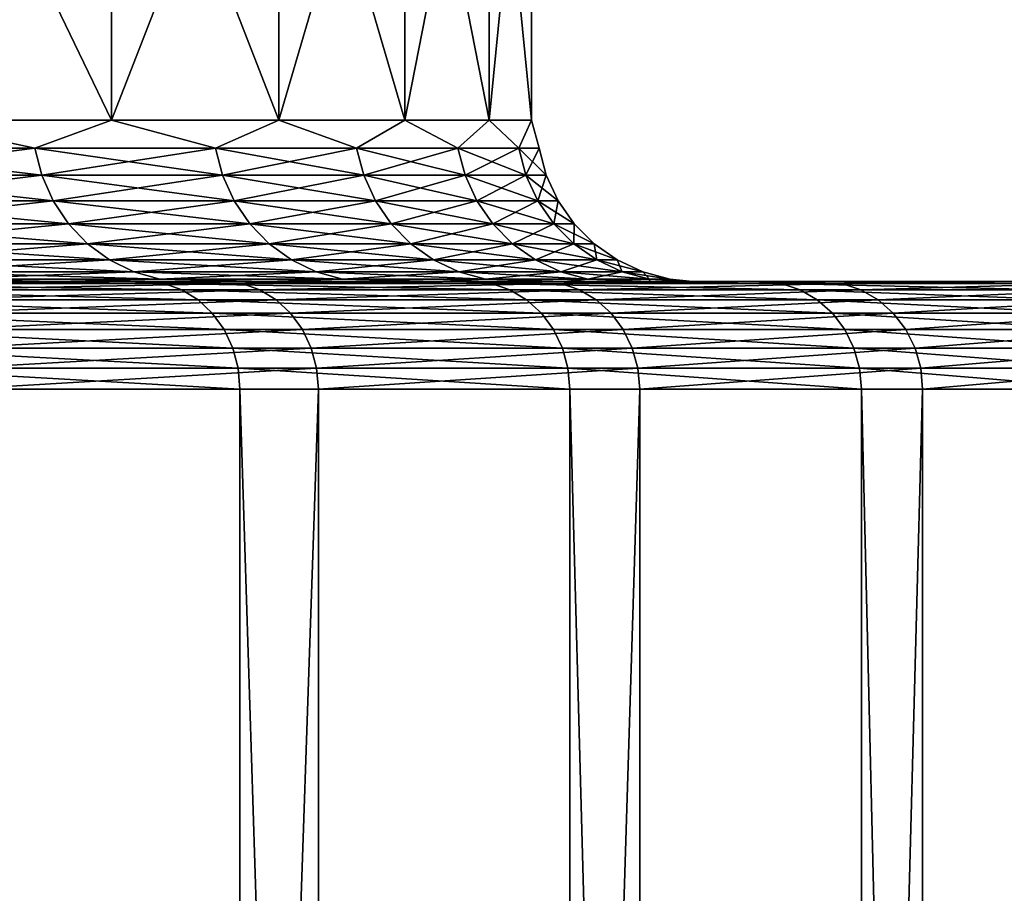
# Model space of a CAD drawing. Header units: metres. Extents: x -30 to 30, y -76 to 64.
# Tile 224 of 256: x 19.74 to 21.57, y -56.14 to -54.51. Entities that reach past the tile are written whole.
import ezdxf

# ---------------------------------------------------------------- set-up
doc = ezdxf.new("R2010")
doc.units = ezdxf.units.M
doc.layers.add('solid_508511', color=7, linetype='CONTINUOUS')

msp = doc.modelspace()

# ---------------------------------------------------------------- linework, layer by layer
at = {"layer": 'solid_508511'}
for points in [[(19.523294, -54.700001, -6.879749), (19.523294, -53.900002, -6.879749), (19.90979, -53.900002, -5.664828)], [(19.523294, -54.700001, -6.879749), (19.90979, -53.900002, -5.664828), (19.90979, -54.700001, -5.664828)], [(19.90979, -54.700001, 5.664828), (19.90979, -53.900002, 5.664828), (19.523294, -53.900002, 6.879749)], [(19.90979, -54.700001, 5.664828), (19.523294, -53.900002, 6.879749), (19.523294, -54.700001, 6.879749)], [(19.90979, -54.700001, -5.664828), (19.90979, -53.900002, -5.664828), (20.22076, -53.900002, -4.428418)], [(19.90979, -54.700001, -5.664828), (20.22076, -53.900002, -4.428418), (20.22076, -54.700001, -4.428418)], [(20.22076, -54.700001, 4.428418), (20.22076, -53.900002, 4.428418), (19.90979, -53.900002, 5.664828)], [(20.22076, -54.700001, 4.428418), (19.90979, -53.900002, 5.664828), (19.90979, -54.700001, 5.664828)], [(20.22076, -54.700001, -4.428418), (20.22076, -53.900002, -4.428418), (20.455025, -53.900002, -3.17521)], [(20.22076, -54.700001, -4.428418), (20.455025, -53.900002, -3.17521), (20.455025, -54.700001, -3.17521)], [(20.455025, -54.700001, 3.17521), (20.455025, -53.900002, 3.17521), (20.22076, -53.900002, 4.428418)], [(20.455025, -54.700001, 3.17521), (20.22076, -53.900002, 4.428418), (20.22076, -54.700001, 4.428418)], [(20.455025, -54.700001, -3.17521), (20.455025, -53.900002, -3.17521), (20.611698, -53.900002, -1.909956)], [(20.455025, -54.700001, -3.17521), (20.611698, -53.900002, -1.909956), (20.611698, -54.700001, -1.909956)], [(20.611698, -54.700001, 1.909956), (20.611698, -53.900002, 1.909956), (20.455025, -53.900002, 3.17521)], [(20.611698, -54.700001, 1.909956), (20.455025, -53.900002, 3.17521), (20.455025, -54.700001, 3.17521)], [(20.611698, -54.700001, -1.909956), (20.611698, -53.900002, -1.909956), (20.690182, -53.900002, -0.637458)], [(20.611698, -54.700001, -1.909956), (20.690182, -53.900002, -0.637458), (20.690182, -54.700001, -0.637458)], [(20.690182, -54.700001, 0.637458), (20.690182, -53.900002, 0.637458), (20.611698, -53.900002, 1.909956)], [(20.690182, -54.700001, 0.637458), (20.611698, -53.900002, 1.909956), (20.611698, -54.700001, 1.909956)], [(20.690182, -54.700001, -0.637458), (20.690182, -53.900002, -0.637458), (20.690182, -53.900002, 0.637458)], [(20.690182, -54.700001, -0.637458), (20.690182, -53.900002, 0.637458), (20.690182, -54.700001, 0.637458)], [(19.523294, -54.700001, -6.879749), (19.767014, -54.751732, -6.15965), (19.359039, -54.751732, -7.341915)], [(19.523294, -54.700001, 6.879749), (19.359039, -54.751732, 7.341915), (19.767014, -54.751732, 6.15965)], [(19.523294, -54.700001, -6.879749), (19.90979, -54.700001, -5.664828), (19.767014, -54.751732, -6.15965)], [(19.90979, -54.700001, 5.664828), (19.523294, -54.700001, 6.879749), (19.767014, -54.751732, 6.15965)], [(19.90979, -54.700001, -5.664828), (20.102859, -54.751732, -4.95491), (19.767014, -54.751732, -6.15965)], [(19.90979, -54.700001, 5.664828), (19.767014, -54.751732, 6.15965), (20.102859, -54.751732, 4.95491)], [(19.90979, -54.700001, -5.664828), (20.22076, -54.700001, -4.428418), (20.102859, -54.751732, -4.95491)], [(20.22076, -54.700001, 4.428418), (19.90979, -54.700001, 5.664828), (20.102859, -54.751732, 4.95491)], [(20.22076, -54.700001, -4.428418), (20.365353, -54.751732, -3.732089), (20.102859, -54.751732, -4.95491)], [(20.22076, -54.700001, 4.428418), (20.102859, -54.751732, 4.95491), (20.365353, -54.751732, 3.732089)], [(20.22076, -54.700001, -4.428418), (20.455025, -54.700001, -3.17521), (20.365353, -54.751732, -3.732089)], [(20.455025, -54.700001, 3.17521), (20.22076, -54.700001, 4.428418), (20.365353, -54.751732, 3.732089)], [(20.455025, -54.700001, -3.17521), (20.553535, -54.751732, -2.495651), (20.365353, -54.751732, -3.732089)], [(20.455025, -54.700001, 3.17521), (20.365353, -54.751732, 3.732089), (20.553535, -54.751732, 2.495651)], [(20.455025, -54.700001, -3.17521), (20.611698, -54.700001, -1.909956), (20.553535, -54.751732, -2.495651)], [(20.611698, -54.700001, 1.909956), (20.455025, -54.700001, 3.17521), (20.553535, -54.751732, 2.495651)], [(20.611698, -54.700001, -1.909956), (20.666719, -54.751732, -1.250106), (20.553535, -54.751732, -2.495651)], [(20.611698, -54.700001, 1.909956), (20.553535, -54.751732, 2.495651), (20.666719, -54.751732, 1.250106)], [(20.611698, -54.700001, -1.909956), (20.690182, -54.700001, -0.637458), (20.666719, -54.751732, -1.250106)], [(20.690182, -54.700001, 0.637458), (20.611698, -54.700001, 1.909956), (20.666719, -54.751732, 1.250106)], [(20.690182, -54.700001, -0.637458), (20.704494, -54.751732), (20.666719, -54.751732, -1.250106)], [(20.690182, -54.700001, 0.637458), (20.666719, -54.751732, 1.250106), (20.704494, -54.751732)], [(20.690182, -54.700001, -0.637458), (20.690182, -54.700001, 0.637458), (20.704494, -54.751732)], [(19.371653, -54.802311, -7.346699), (19.359039, -54.751732, -7.341915), (19.767014, -54.751732, -6.15965)], [(19.779892, -54.802311, 6.163664), (19.767014, -54.751732, 6.15965), (19.359039, -54.751732, 7.341915)], [(19.371653, -54.802311, 7.346699), (19.779892, -54.802311, 6.163664), (19.359039, -54.751732, 7.341915)], [(19.779892, -54.802311, -6.163664), (19.371653, -54.802311, -7.346699), (19.767014, -54.751732, -6.15965)], [(19.779892, -54.802311, -6.163664), (19.767014, -54.751732, -6.15965), (20.102859, -54.751732, -4.95491)], [(20.115957, -54.802311, 4.958138), (20.102859, -54.751732, 4.95491), (19.767014, -54.751732, 6.15965)], [(19.779892, -54.802311, 6.163664), (20.115957, -54.802311, 4.958138), (19.767014, -54.751732, 6.15965)], [(20.115957, -54.802311, -4.958138), (19.779892, -54.802311, -6.163664), (20.102859, -54.751732, -4.95491)], [(20.115957, -54.802311, -4.958138), (20.102859, -54.751732, -4.95491), (20.365353, -54.751732, -3.732089)], [(20.378622, -54.802311, 3.734521), (20.365353, -54.751732, 3.732089), (20.102859, -54.751732, 4.95491)], [(20.115957, -54.802311, 4.958138), (20.378622, -54.802311, 3.734521), (20.102859, -54.751732, 4.95491)], [(20.378622, -54.802311, -3.734521), (20.115957, -54.802311, -4.958138), (20.365353, -54.751732, -3.732089)], [(20.378622, -54.802311, -3.734521), (20.365353, -54.751732, -3.732089), (20.553535, -54.751732, -2.495651)], [(20.566927, -54.802311, 2.497277), (20.553535, -54.751732, 2.495651), (20.365353, -54.751732, 3.732089)], [(20.378622, -54.802311, 3.734521), (20.566927, -54.802311, 2.497277), (20.365353, -54.751732, 3.732089)], [(20.566927, -54.802311, -2.497277), (20.378622, -54.802311, -3.734521), (20.553535, -54.751732, -2.495651)], [(20.566927, -54.802311, -2.497277), (20.553535, -54.751732, -2.495651), (20.666719, -54.751732, -1.250106)], [(20.680185, -54.802311, 1.250921), (20.666719, -54.751732, 1.250106), (20.553535, -54.751732, 2.495651)], [(20.566927, -54.802311, 2.497277), (20.680185, -54.802311, 1.250921), (20.553535, -54.751732, 2.495651)], [(20.680185, -54.802311, -1.250921), (20.566927, -54.802311, -2.497277), (20.666719, -54.751732, -1.250106)], [(20.680185, -54.802311, -1.250921), (20.666719, -54.751732, -1.250106), (20.704494, -54.751732)], [(20.717985, -54.802311), (20.704494, -54.751732), (20.666719, -54.751732, 1.250106)], [(20.680185, -54.802311, 1.250921), (20.717985, -54.802311), (20.666719, -54.751732, 1.250106)], [(20.717985, -54.802311), (20.680185, -54.802311, -1.250921), (20.704494, -54.751732)], [(19.392294, -54.849773, -7.354527), (19.371653, -54.802311, -7.346699), (19.779892, -54.802311, -6.163664)], [(19.80097, -54.849773, 6.170232), (19.779892, -54.802311, 6.163664), (19.371653, -54.802311, 7.346699)], [(19.392294, -54.849773, 7.354527), (19.80097, -54.849773, 6.170232), (19.371653, -54.802311, 7.346699)], [(19.80097, -54.849773, -6.170232), (19.392294, -54.849773, -7.354527), (19.779892, -54.802311, -6.163664)], [(19.80097, -54.849773, -6.170232), (19.779892, -54.802311, -6.163664), (20.115957, -54.802311, -4.958138)], [(20.137394, -54.849773, 4.963422), (20.115957, -54.802311, 4.958138), (19.779892, -54.802311, 6.163664)], [(19.80097, -54.849773, 6.170232), (20.137394, -54.849773, 4.963422), (19.779892, -54.802311, 6.163664)], [(20.137394, -54.849773, -4.963422), (19.80097, -54.849773, -6.170232), (20.115957, -54.802311, -4.958138)], [(20.137394, -54.849773, -4.963422), (20.115957, -54.802311, -4.958138), (20.378622, -54.802311, -3.734521)], [(20.400337, -54.849773, 3.738501), (20.378622, -54.802311, 3.734521), (20.115957, -54.802311, 4.958138)], [(20.137394, -54.849773, 4.963422), (20.400337, -54.849773, 3.738501), (20.115957, -54.802311, 4.958138)], [(20.400337, -54.849773, -3.738501), (20.137394, -54.849773, -4.963422), (20.378622, -54.802311, -3.734521)], [(20.400337, -54.849773, -3.738501), (20.378622, -54.802311, -3.734521), (20.566927, -54.802311, -2.497277)], [(20.588842, -54.849773, 2.499938), (20.566927, -54.802311, 2.497277), (20.378622, -54.802311, 3.734521)], [(20.400337, -54.849773, 3.738501), (20.588842, -54.849773, 2.499938), (20.378622, -54.802311, 3.734521)], [(20.588842, -54.849773, -2.499938), (20.400337, -54.849773, -3.738501), (20.566927, -54.802311, -2.497277)], [(20.588842, -54.849773, -2.499938), (20.566927, -54.802311, -2.497277), (20.680185, -54.802311, -1.250921)], [(20.702223, -54.849773, 1.252254), (20.680185, -54.802311, 1.250921), (20.566927, -54.802311, 2.497277)], [(20.588842, -54.849773, 2.499938), (20.702223, -54.849773, 1.252254), (20.566927, -54.802311, 2.497277)], [(20.702223, -54.849773, -1.252254), (20.588842, -54.849773, -2.499938), (20.680185, -54.802311, -1.250921)], [(20.702223, -54.849773, -1.252254), (20.680185, -54.802311, -1.250921), (20.717985, -54.802311)], [(20.740061, -54.849773), (20.717985, -54.802311), (20.680185, -54.802311, 1.250921)], [(20.702223, -54.849773, 1.252254), (20.740061, -54.849773), (20.680185, -54.802311, 1.250921)], [(20.740061, -54.849773), (20.702223, -54.849773, -1.252254), (20.717985, -54.802311)], [(19.420336, -54.892677, -7.365162), (19.392294, -54.849773, -7.354527), (19.80097, -54.849773, -6.170232)], [(19.829601, -54.892677, 6.179154), (19.80097, -54.849773, 6.170232), (19.392294, -54.849773, 7.354527)], [(19.420336, -54.892677, 7.365162), (19.829601, -54.892677, 6.179154), (19.392294, -54.849773, 7.354527)], [(19.829601, -54.892677, -6.179154), (19.420336, -54.892677, -7.365162), (19.80097, -54.849773, -6.170232)], [(19.829601, -54.892677, -6.179154), (19.80097, -54.849773, -6.170232), (20.137394, -54.849773, -4.963422)], [(20.166512, -54.892677, 4.970599), (20.137394, -54.849773, 4.963422), (19.80097, -54.849773, 6.170232)], [(19.829601, -54.892677, 6.179154), (20.166512, -54.892677, 4.970599), (19.80097, -54.849773, 6.170232)], [(20.166512, -54.892677, -4.970599), (19.829601, -54.892677, -6.179154), (20.137394, -54.849773, -4.963422)], [(20.166512, -54.892677, -4.970599), (20.137394, -54.849773, -4.963422), (20.400337, -54.849773, -3.738501)], [(20.429836, -54.892677, 3.743906), (20.400337, -54.849773, 3.738501), (20.137394, -54.849773, 4.963422)], [(20.166512, -54.892677, 4.970599), (20.429836, -54.892677, 3.743906), (20.137394, -54.849773, 4.963422)], [(20.429836, -54.892677, -3.743906), (20.166512, -54.892677, -4.970599), (20.400337, -54.849773, -3.738501)], [(20.429836, -54.892677, -3.743906), (20.400337, -54.849773, -3.738501), (20.588842, -54.849773, -2.499938)], [(20.618614, -54.892677, 2.503553), (20.588842, -54.849773, 2.499938), (20.400337, -54.849773, 3.738501)], [(20.429836, -54.892677, 3.743906), (20.618614, -54.892677, 2.503553), (20.400337, -54.849773, 3.738501)], [(20.618614, -54.892677, -2.503553), (20.429836, -54.892677, -3.743906), (20.588842, -54.849773, -2.499938)], [(20.618614, -54.892677, -2.503553), (20.588842, -54.849773, -2.499938), (20.702223, -54.849773, -1.252254)], [(20.732159, -54.892677, 1.254065), (20.702223, -54.849773, 1.252254), (20.588842, -54.849773, 2.499938)], [(20.618614, -54.892677, 2.503553), (20.732159, -54.892677, 1.254065), (20.588842, -54.849773, 2.499938)], [(20.732159, -54.892677, -1.254065), (20.618614, -54.892677, -2.503553), (20.702223, -54.849773, -1.252254)], [(20.732159, -54.892677, -1.254065), (20.702223, -54.849773, -1.252254), (20.740061, -54.849773)], [(20.770052, -54.892677), (20.740061, -54.849773), (20.702223, -54.849773, 1.252254)], [(20.732159, -54.892677, 1.254065), (20.770052, -54.892677), (20.702223, -54.849773, 1.252254)], [(20.770052, -54.892677), (20.732159, -54.892677, -1.254065), (20.740061, -54.849773)], [(19.454924, -54.929714, -7.378279), (19.420336, -54.892677, -7.365162), (19.829601, -54.892677, -6.179154)], [(19.864918, -54.929714, 6.190159), (19.829601, -54.892677, 6.179154), (19.420336, -54.892677, 7.365162)], [(19.454924, -54.929714, 7.378279), (19.864918, -54.929714, 6.190159), (19.420336, -54.892677, 7.365162)], [(19.864918, -54.929714, -6.190159), (19.454924, -54.929714, -7.378279), (19.829601, -54.892677, -6.179154)], [(19.864918, -54.929714, -6.190159), (19.829601, -54.892677, -6.179154), (20.166512, -54.892677, -4.970599)], [(20.202429, -54.929714, 4.979451), (20.166512, -54.892677, 4.970599), (19.829601, -54.892677, 6.179154)], [(19.864918, -54.929714, 6.190159), (20.202429, -54.929714, 4.979451), (19.829601, -54.892677, 6.179154)], [(20.202429, -54.929714, -4.979451), (19.864918, -54.929714, -6.190159), (20.166512, -54.892677, -4.970599)], [(20.202429, -54.929714, -4.979451), (20.166512, -54.892677, -4.970599), (20.429836, -54.892677, -3.743906)], [(20.466223, -54.929714, 3.750574), (20.429836, -54.892677, 3.743906), (20.166512, -54.892677, 4.970599)], [(20.202429, -54.929714, 4.979451), (20.466223, -54.929714, 3.750574), (20.166512, -54.892677, 4.970599)], [(20.466223, -54.929714, -3.750574), (20.202429, -54.929714, -4.979451), (20.429836, -54.892677, -3.743906)], [(20.466223, -54.929714, -3.750574), (20.429836, -54.892677, -3.743906), (20.618614, -54.892677, -2.503553)], [(20.655336, -54.929714, 2.508012), (20.618614, -54.892677, 2.503553), (20.429836, -54.892677, 3.743906)], [(20.466223, -54.929714, 3.750574), (20.655336, -54.929714, 2.508012), (20.429836, -54.892677, 3.743906)], [(20.655336, -54.929714, -2.508012), (20.466223, -54.929714, -3.750574), (20.618614, -54.892677, -2.503553)], [(20.655336, -54.929714, -2.508012), (20.618614, -54.892677, -2.503553), (20.732159, -54.892677, -1.254065)], [(20.769083, -54.929714, 1.256298), (20.732159, -54.892677, 1.254065), (20.618614, -54.892677, 2.503553)], [(20.655336, -54.929714, 2.508012), (20.769083, -54.929714, 1.256298), (20.618614, -54.892677, 2.503553)], [(20.769083, -54.929714, -1.256298), (20.655336, -54.929714, -2.508012), (20.732159, -54.892677, -1.254065)], [(20.769083, -54.929714, -1.256298), (20.732159, -54.892677, -1.254065), (20.770052, -54.892677)], [(20.807043, -54.929714), (20.770052, -54.892677), (20.732159, -54.892677, 1.254065)], [(20.769083, -54.929714, 1.256298), (20.807043, -54.929714), (20.732159, -54.892677, 1.254065)], [(20.807043, -54.929714), (20.769083, -54.929714, -1.256298), (20.770052, -54.892677)], [(19.495005, -54.959755, -7.39348), (19.454924, -54.929714, -7.378279), (19.864918, -54.929714, -6.190159)], [(19.905844, -54.959755, 6.202912), (19.864918, -54.929714, 6.190159), (19.454924, -54.929714, 7.378279)], [(19.495005, -54.959755, 7.39348), (19.905844, -54.959755, 6.202912), (19.454924, -54.929714, 7.378279)], [(19.905844, -54.959755, -6.202912), (19.495005, -54.959755, -7.39348), (19.864918, -54.929714, -6.190159)], [(19.905844, -54.959755, -6.202912), (19.864918, -54.929714, -6.190159), (20.202429, -54.929714, -4.979451)], [(20.244049, -54.959755, 4.98971), (20.202429, -54.929714, 4.979451), (19.864918, -54.929714, 6.190159)], [(19.905844, -54.959755, 6.202912), (20.244049, -54.959755, 4.98971), (19.864918, -54.929714, 6.190159)], [(20.244049, -54.959755, -4.98971), (19.905844, -54.959755, -6.202912), (20.202429, -54.929714, -4.979451)], [(20.244049, -54.959755, -4.98971), (20.202429, -54.929714, -4.979451), (20.466223, -54.929714, -3.750574)], [(20.508387, -54.959755, 3.758301), (20.466223, -54.929714, 3.750574), (20.202429, -54.929714, 4.979451)], [(20.244049, -54.959755, 4.98971), (20.508387, -54.959755, 3.758301), (20.202429, -54.929714, 4.979451)], [(20.508387, -54.959755, -3.758301), (20.244049, -54.959755, -4.98971), (20.466223, -54.929714, -3.750574)], [(20.508387, -54.959755, -3.758301), (20.466223, -54.929714, -3.750574), (20.655336, -54.929714, -2.508012)], [(20.697889, -54.959755, 2.513179), (20.655336, -54.929714, 2.508012), (20.466223, -54.929714, 3.750574)], [(20.508387, -54.959755, 3.758301), (20.697889, -54.959755, 2.513179), (20.466223, -54.929714, 3.750574)], [(20.697889, -54.959755, -2.513179), (20.508387, -54.959755, -3.758301), (20.655336, -54.929714, -2.508012)], [(20.697889, -54.959755, -2.513179), (20.655336, -54.929714, -2.508012), (20.769083, -54.929714, -1.256298)], [(20.811871, -54.959755, 1.258886), (20.769083, -54.929714, 1.256298), (20.655336, -54.929714, 2.508012)], [(20.697889, -54.959755, 2.513179), (20.811871, -54.959755, 1.258886), (20.655336, -54.929714, 2.508012)], [(20.811871, -54.959755, -1.258886), (20.697889, -54.959755, -2.513179), (20.769083, -54.929714, -1.256298)], [(20.811871, -54.959755, -1.258886), (20.769083, -54.929714, -1.256298), (20.807043, -54.929714)], [(20.849909, -54.959755), (20.807043, -54.929714), (20.769083, -54.929714, 1.256298)], [(20.811871, -54.959755, 1.258886), (20.849909, -54.959755), (20.769083, -54.929714, 1.256298)], [(20.849909, -54.959755), (20.811871, -54.959755, -1.258886), (20.807043, -54.929714)], [(19.539356, -54.981892, -7.410301), (19.495005, -54.959755, -7.39348), (19.905844, -54.959755, -6.202912)], [(19.951132, -54.981892, 6.217024), (19.905844, -54.959755, 6.202912), (19.495005, -54.959755, 7.39348)], [(19.539356, -54.981892, 7.410301), (19.951132, -54.981892, 6.217024), (19.495005, -54.959755, 7.39348)], [(19.951132, -54.981892, -6.217024), (19.539356, -54.981892, -7.410301), (19.905844, -54.959755, -6.202912)], [(19.951132, -54.981892, -6.217024), (19.905844, -54.959755, -6.202912), (20.244049, -54.959755, -4.98971)], [(20.290106, -54.981892, 5.001062), (20.244049, -54.959755, 4.98971), (19.905844, -54.959755, 6.202912)], [(19.951132, -54.981892, 6.217024), (20.290106, -54.981892, 5.001062), (19.905844, -54.959755, 6.202912)], [(20.290106, -54.981892, -5.001062), (19.951132, -54.981892, -6.217024), (20.244049, -54.959755, -4.98971)], [(20.290106, -54.981892, -5.001062), (20.244049, -54.959755, -4.98971), (20.508387, -54.959755, -3.758301)], [(20.555044, -54.981892, 3.766852), (20.508387, -54.959755, 3.758301), (20.244049, -54.959755, 4.98971)], [(20.290106, -54.981892, 5.001062), (20.555044, -54.981892, 3.766852), (20.244049, -54.959755, 4.98971)], [(20.555044, -54.981892, -3.766852), (20.290106, -54.981892, -5.001062), (20.508387, -54.959755, -3.758301)], [(20.555044, -54.981892, -3.766852), (20.508387, -54.959755, -3.758301), (20.697889, -54.959755, -2.513179)], [(20.74498, -54.981892, 2.518897), (20.697889, -54.959755, 2.513179), (20.508387, -54.959755, 3.758301)], [(20.555044, -54.981892, 3.766852), (20.74498, -54.981892, 2.518897), (20.508387, -54.959755, 3.758301)], [(20.74498, -54.981892, -2.518897), (20.555044, -54.981892, -3.766852), (20.697889, -54.959755, -2.513179)], [(20.74498, -54.981892, -2.518897), (20.697889, -54.959755, -2.513179), (20.811871, -54.959755, -1.258886)], [(20.859219, -54.981892, 1.26175), (20.811871, -54.959755, 1.258886), (20.697889, -54.959755, 2.513179)], [(20.74498, -54.981892, 2.518897), (20.859219, -54.981892, 1.26175), (20.697889, -54.959755, 2.513179)], [(20.859219, -54.981892, -1.26175), (20.74498, -54.981892, -2.518897), (20.811871, -54.959755, -1.258886)], [(20.859219, -54.981892, -1.26175), (20.811871, -54.959755, -1.258886), (20.849909, -54.959755)], [(20.897345, -54.981892), (20.849909, -54.959755), (20.811871, -54.959755, 1.258886)], [(20.859219, -54.981892, 1.26175), (20.897345, -54.981892), (20.811871, -54.959755, 1.258886)], [(20.897345, -54.981892), (20.859219, -54.981892, -1.26175), (20.849909, -54.959755)], [(19.586632, -54.995441, -7.42823), (19.539356, -54.981892, -7.410301), (19.951132, -54.981892, -6.217024)], [(19.999403, -54.995441, 6.232066), (19.951132, -54.981892, 6.217024), (19.539356, -54.981892, 7.410301)], [(19.586632, -54.995441, 7.42823), (19.999403, -54.995441, 6.232066), (19.539356, -54.981892, 7.410301)], [(19.999403, -54.995441, -6.232066), (19.586632, -54.995441, -7.42823), (19.951132, -54.981892, -6.217024)], [(19.999403, -54.995441, -6.232066), (19.951132, -54.981892, -6.217024), (20.290106, -54.981892, -5.001062)], [(20.339197, -54.995441, 5.013162), (20.290106, -54.981892, 5.001062), (19.951132, -54.981892, 6.217024)], [(19.999403, -54.995441, 6.232066), (20.339197, -54.995441, 5.013162), (19.951132, -54.981892, 6.217024)], [(20.339197, -54.995441, -5.013162), (19.999403, -54.995441, -6.232066), (20.290106, -54.981892, -5.001062)], [(20.339197, -54.995441, -5.013162), (20.290106, -54.981892, -5.001062), (20.555044, -54.981892, -3.766852)], [(20.604776, -54.995441, 3.775965), (20.555044, -54.981892, 3.766852), (20.290106, -54.981892, 5.001062)], [(20.339197, -54.995441, 5.013162), (20.604776, -54.995441, 3.775965), (20.290106, -54.981892, 5.001062)], [(20.604776, -54.995441, -3.775965), (20.339197, -54.995441, -5.013162), (20.555044, -54.981892, -3.766852)], [(20.604776, -54.995441, -3.775965), (20.555044, -54.981892, -3.766852), (20.74498, -54.981892, -2.518897)], [(20.795172, -54.995441, 2.524991), (20.74498, -54.981892, 2.518897), (20.555044, -54.981892, 3.766852)], [(20.604776, -54.995441, 3.775965), (20.795172, -54.995441, 2.524991), (20.555044, -54.981892, 3.766852)], [(20.795172, -54.995441, -2.524991), (20.604776, -54.995441, -3.775965), (20.74498, -54.981892, -2.518897)], [(20.795172, -54.995441, -2.524991), (20.74498, -54.981892, -2.518897), (20.859219, -54.981892, -1.26175)], [(20.909687, -54.995441, 1.264803), (20.859219, -54.981892, 1.26175), (20.74498, -54.981892, 2.518897)], [(20.795172, -54.995441, 2.524991), (20.909687, -54.995441, 1.264803), (20.74498, -54.981892, 2.518897)], [(20.909687, -54.995441, -1.264803), (20.795172, -54.995441, -2.524991), (20.859219, -54.981892, -1.26175)], [(20.909687, -54.995441, -1.264803), (20.859219, -54.981892, -1.26175), (20.897345, -54.981892)], [(20.947906, -54.995441), (20.897345, -54.981892), (20.859219, -54.981892, 1.26175)], [(20.909687, -54.995441, 1.264803), (20.947906, -54.995441), (20.859219, -54.981892, 1.26175)], [(20.947906, -54.995441), (20.909687, -54.995441, -1.264803), (20.897345, -54.981892)], [(17.504887, -55, 11.600813), (19.393827, -55, 11.9883), (20.067137, -55, 10.823585)], [(18.185907, -55, 10.501086), (17.504887, -55, 11.600813), (20.067137, -55, 10.823585)], [(17.50489, -55, -11.600808), (19.914501, -55, -11.101917), (19.225039, -55, -12.257152)], [(17.50489, -55, -11.600808), (18.185909, -55, -10.501081), (19.914501, -55, -11.101917)], [(18.185907, -55, 10.501086), (20.067137, -55, 10.823585), (20.670538, -55, 9.621272)], [(18.797924, -55, 9.361515), (18.185907, -55, 10.501086), (20.670538, -55, 9.621272)], [(18.185909, -55, -10.501081), (20.534586, -55, -9.908114), (19.914501, -55, -11.101917)], [(18.185909, -55, -10.501081), (18.797926, -55, -9.36151), (20.534586, -55, -9.908114)], [(18.797924, -55, 9.361515), (20.670538, -55, 9.621272), (21.202007, -55, 8.385393)], [(19.338652, -55, 8.18636), (18.797924, -55, 9.361515), (21.202007, -55, 8.385393)], [(18.797926, -55, -9.36151), (21.083206, -55, -8.679766), (20.534586, -55, -9.908114)], [(18.797926, -55, -9.36151), (19.338654, -55, -8.186356), (21.083206, -55, -8.679766)], [(19.490192, -55.003826, -11.905869), (19.225039, -55, -12.257152), (19.914501, -55, -11.101917)], [(20.007196, -55.003838, 11.015048), (19.393827, -55, 11.9883), (19.32988, -55.003838, 12.164498)], [(19.32988, -55.003838, 12.164498), (19.361666, -55.015228, 12.184502), (20.040096, -55.015224, 11.033161)], [(20.007196, -55.003838, 11.015048), (19.32988, -55.003838, 12.164498), (20.040096, -55.015224, 11.033161)], [(19.586632, -54.995441, 7.42823), (19.338652, -55, 8.18636), (19.805967, -55, 6.980232)], [(19.338652, -55, 8.18636), (21.202007, -55, 8.385393), (21.65967, -55, 7.120297)], [(19.805967, -55, 6.980232), (19.338652, -55, 8.18636), (21.65967, -55, 7.120297)], [(19.586632, -54.995441, -7.42823), (19.805969, -55, -6.980227), (19.338654, -55, -8.186356)], [(19.338654, -55, -8.186356), (21.558439, -55, -7.421159), (21.083206, -55, -8.679766)], [(19.338654, -55, -8.186356), (19.805969, -55, -6.980227), (21.558439, -55, -7.421159)], [(20.007196, -55.003838, 11.015048), (20.067137, -55, 10.823585), (19.393827, -55, 11.9883)], [(19.490192, -55.003826, -11.905869), (19.914501, -55, -11.101917), (20.152136, -55.00383, -10.747501)], [(19.490192, -55.003826, -11.905869), (20.152136, -55.00383, -10.747501), (19.522243, -55.015209, -11.925448)], [(20.152136, -55.00383, -10.747501), (20.185278, -55.015209, -10.765176), (19.522243, -55.015209, -11.925448)], [(19.586632, -54.995441, 7.42823), (19.805967, -55, 6.980232), (19.999403, -54.995441, 6.232066)], [(19.999403, -54.995441, -6.232066), (19.805969, -55, -6.980227), (19.586632, -54.995441, -7.42823)], [(19.999403, -54.995441, 6.232066), (19.805967, -55, 6.980232), (20.198151, -55, 5.747576)], [(19.805967, -55, 6.980232), (21.65967, -55, 7.120297), (22.041897, -55, 5.830503)], [(20.198151, -55, 5.747576), (19.805967, -55, 6.980232), (22.041897, -55, 5.830503)], [(19.999403, -54.995441, -6.232066), (20.198153, -55, -5.74757), (19.805969, -55, -6.980227)], [(19.805969, -55, -6.980227), (21.95859, -55, -6.1368), (21.558439, -55, -7.421159)], [(19.805969, -55, -6.980227), (20.198153, -55, -5.74757), (21.95859, -55, -6.1368)], [(20.152136, -55.00383, -10.747501), (19.914501, -55, -11.101917), (20.534586, -55, -9.908114)], [(19.999403, -54.995441, 6.232066), (20.198151, -55, 5.747576), (20.339197, -54.995441, 5.013162)], [(20.339197, -54.995441, -5.013162), (20.198153, -55, -5.74757), (19.999403, -54.995441, -6.232066)], [(20.616238, -55.003834, 9.82801), (20.067137, -55, 10.823585), (20.007196, -55.003838, 11.015048)], [(20.616238, -55.003834, 9.82801), (20.007196, -55.003838, 11.015048), (20.650141, -55.015224, 9.844172)], [(20.007196, -55.003838, 11.015048), (20.040096, -55.015224, 11.033161), (20.650141, -55.015224, 9.844172)], [(20.616238, -55.003834, 9.82801), (20.670538, -55, 9.621272), (20.067137, -55, 10.823585)], [(20.152136, -55.00383, -10.747501), (20.534586, -55, -9.908114), (20.745314, -55.00383, -9.552459)], [(20.152136, -55.00383, -10.747501), (20.745314, -55.00383, -9.552459), (20.185278, -55.015209, -10.765176)], [(20.745314, -55.00383, -9.552459), (20.77943, -55.015213, -9.568168), (20.185278, -55.015209, -10.765176)], [(20.339197, -54.995441, 5.013162), (20.198151, -55, 5.747576), (20.51371, -55, 4.49307)], [(20.198151, -55, 5.747576), (22.041897, -55, 5.830503), (22.347401, -55, 4.520354)], [(20.51371, -55, 4.49307), (20.198151, -55, 5.747576), (22.347401, -55, 4.520354)], [(20.339197, -54.995441, -5.013162), (20.51371, -55, -4.493064), (20.198153, -55, -5.74757)], [(20.198153, -55, -5.74757), (22.282301, -55, -4.831045), (21.95859, -55, -6.1368)], [(20.198153, -55, -5.74757), (20.51371, -55, -4.493064), (22.282301, -55, -4.831045)], [(20.339197, -54.995441, 5.013162), (20.51371, -55, 4.49307), (20.604776, -54.995441, 3.775965)], [(20.604776, -54.995441, -3.775965), (20.51371, -55, -4.493064), (20.339197, -54.995441, -5.013162)], [(20.604776, -54.995441, 3.775965), (20.51371, -55, 4.49307), (20.751413, -55, 3.221617)], [(20.604776, -54.995441, -3.775965), (20.751415, -55, -3.221611), (20.51371, -55, -4.493064)], [(20.51371, -55, -4.493064), (22.528448, -55, -3.508414), (22.282301, -55, -4.831045)], [(20.51371, -55, -4.493064), (20.751415, -55, -3.221611), (22.528448, -55, -3.508414)], [(20.51371, -55, 4.49307), (22.347401, -55, 4.520354), (22.575109, -55, 3.194426)], [(20.751413, -55, 3.221617), (20.51371, -55, 4.49307), (22.575109, -55, 3.194426)], [(20.745314, -55.00383, -9.552459), (20.534586, -55, -9.908114), (21.083206, -55, -8.679766)], [(20.604776, -54.995441, 3.775965), (20.751413, -55, 3.221617), (20.795172, -54.995441, 2.524991)], [(20.795172, -54.995441, -2.524991), (20.751415, -55, -3.221611), (20.604776, -54.995441, -3.775965)], [(21.15493, -55.003834, 8.607435), (20.670538, -55, 9.621272), (20.616238, -55.003834, 9.82801)], [(20.616238, -55.003834, 9.82801), (20.650141, -55.015224, 9.844172), (21.189716, -55.015224, 8.62159)], [(21.15493, -55.003834, 8.607435), (20.616238, -55.003834, 9.82801), (21.189716, -55.015224, 8.62159)], [(21.15493, -55.003834, 8.607435), (21.202007, -55, 8.385393), (20.670538, -55, 9.621272)], [(20.745314, -55.00383, -9.552459), (21.083206, -55, -8.679766), (21.267698, -55.00383, -8.324819)], [(20.745314, -55.00383, -9.552459), (21.267698, -55.00383, -8.324819), (20.77943, -55.015213, -9.568168)], [(20.795172, -54.995441, 2.524991), (20.751413, -55, 3.221617), (20.910395, -55, 1.937863)], [(20.910395, -55, 1.937863), (20.751413, -55, 3.221617), (22.575109, -55, 3.194426)], [(20.795172, -54.995441, -2.524991), (20.910395, -55, -1.937857), (20.751415, -55, -3.221611)], [(20.751415, -55, -3.221611), (22.696152, -55, -2.173642), (22.528448, -55, -3.508414)], [(20.751415, -55, -3.221611), (20.910395, -55, -1.937857), (22.696152, -55, -2.173642)], [(21.267698, -55.00383, -8.324819), (21.302673, -55.015213, -8.338509), (20.77943, -55.015213, -9.568168)], [(20.795172, -54.995441, 2.524991), (20.910395, -55, 1.937863), (20.909687, -54.995441, 1.264803)], [(20.909687, -54.995441, -1.264803), (20.910395, -55, -1.937857), (20.795172, -54.995441, -2.524991)], [(20.909687, -54.995441, 1.264803), (20.910395, -55, 1.937863), (20.990038, -55, 0.646742)], [(20.909687, -54.995441, 1.264803), (20.990038, -55, 0.646742), (20.947906, -54.995441)], [(20.909687, -54.995441, -1.264803), (20.990038, -55, -0.646736), (20.910395, -55, -1.937857)], [(20.947906, -54.995441), (20.990038, -55, -0.646736), (20.909687, -54.995441, -1.264803)], [(20.910395, -55, -1.937857), (22.784838, -55, -0.831303), (22.696152, -55, -2.173642)], [(20.910395, -55, -1.937857), (20.990038, -55, -0.646736), (22.784838, -55, -0.831303)], [(20.910395, -55, 1.937863), (22.575109, -55, 3.194426), (22.724213, -55, 1.857465)], [(20.990038, -55, 0.646742), (20.910395, -55, 1.937863), (22.724213, -55, 1.857465)], [(20.947906, -54.995441), (20.990038, -55, 0.646742), (20.990038, -55, -0.646736)], [(20.990038, -55, -0.646736), (22.794203, -55, 0.514005), (22.784838, -55, -0.831303)], [(20.990038, -55, 0.646742), (22.724213, -55, 1.857465), (22.794203, -55, 0.514005)], [(20.990038, -55, -0.646736), (20.990038, -55, 0.646742), (22.794203, -55, 0.514005)], [(21.267698, -55.00383, -8.324819), (21.083206, -55, -8.679766), (21.558439, -55, -7.421159)], [(21.621429, -55.003834, 7.357488), (21.202007, -55, 8.385393), (21.15493, -55.003834, 8.607435)], [(21.15493, -55.003834, 8.607435), (21.189716, -55.015224, 8.62159), (21.656984, -55.015224, 7.369586)], [(21.621429, -55.003834, 7.357488), (21.15493, -55.003834, 8.607435), (21.656984, -55.015224, 7.369586)], [(21.621429, -55.003834, 7.357488), (21.65967, -55, 7.120297), (21.202007, -55, 8.385393)], [(21.267698, -55.00383, -8.324819), (21.558439, -55, -7.421159), (21.717508, -55.00383, -7.06877)], [(21.267698, -55.00383, -8.324819), (21.717508, -55.00383, -7.06877), (21.302673, -55.015213, -8.338509)], [(21.717508, -55.00383, -7.06877), (21.753223, -55.015213, -7.080395), (21.302673, -55.015213, -8.338509)], [(21.717508, -55.00383, -7.06877), (21.558439, -55, -7.421159), (21.95859, -55, -6.1368)], [(20.040096, -55.015224, 11.033161), (19.361666, -55.015228, 12.184502), (20.070415, -55.03373, 11.049853)], [(19.361666, -55.015228, 12.184502), (19.390959, -55.033733, 12.202935), (20.070415, -55.03373, 11.049853)], [(19.522243, -55.015209, -11.925448), (20.185278, -55.015209, -10.765176), (19.551783, -55.033707, -11.943492)], [(20.185278, -55.015209, -10.765176), (20.215818, -55.033707, -10.781465), (19.551783, -55.033707, -11.943492)], [(20.040096, -55.015224, 11.033161), (20.070415, -55.03373, 11.049853), (20.681381, -55.03373, 9.859065)], [(20.650141, -55.015224, 9.844172), (20.040096, -55.015224, 11.033161), (20.681381, -55.03373, 9.859065)], [(20.185278, -55.015209, -10.765176), (20.77943, -55.015213, -9.568168), (20.215818, -55.033707, -10.781465)], [(20.77943, -55.015213, -9.568168), (20.810869, -55.03371, -9.582644), (20.215818, -55.033707, -10.781465)], [(20.650141, -55.015224, 9.844172), (20.681381, -55.03373, 9.859065), (21.221775, -55.03373, 8.634633)], [(21.189716, -55.015224, 8.62159), (20.650141, -55.015224, 9.844172), (21.221775, -55.03373, 8.634633)], [(20.77943, -55.015213, -9.568168), (21.302673, -55.015213, -8.338509), (20.810869, -55.03371, -9.582644)], [(21.302673, -55.015213, -8.338509), (21.334906, -55.03371, -8.351125), (20.810869, -55.03371, -9.582644)], [(21.189716, -55.015224, 8.62159), (21.221775, -55.03373, 8.634633), (21.689751, -55.033726, 7.380736)], [(21.656984, -55.015224, 7.369586), (21.189716, -55.015224, 8.62159), (21.689751, -55.033726, 7.380736)], [(21.302673, -55.015213, -8.338509), (21.753223, -55.015213, -7.080395), (21.334906, -55.03371, -8.351125)], [(21.753223, -55.015213, -7.080395), (21.786137, -55.03371, -7.091107), (21.334906, -55.03371, -8.351125)], [(20.070415, -55.03373, 11.049853), (19.390959, -55.033733, 12.202935), (20.096983, -55.058636, 11.064481)], [(19.390959, -55.033733, 12.202935), (19.416628, -55.05864, 12.21909), (20.096983, -55.058636, 11.064481)], [(19.551783, -55.033707, -11.943492), (20.215818, -55.033707, -10.781465), (19.577669, -55.058609, -11.959306)], [(20.215818, -55.033707, -10.781465), (20.242584, -55.058609, -10.795739), (19.577669, -55.058609, -11.959306)], [(20.070415, -55.03373, 11.049853), (20.096983, -55.058636, 11.064481), (20.708759, -55.058636, 9.872116)], [(20.681381, -55.03373, 9.859065), (20.070415, -55.03373, 11.049853), (20.708759, -55.058636, 9.872116)], [(20.215818, -55.033707, -10.781465), (20.810869, -55.03371, -9.582644), (20.242584, -55.058609, -10.795739)], [(20.810869, -55.03371, -9.582644), (20.838423, -55.058609, -9.595332), (20.242584, -55.058609, -10.795739)], [(20.681381, -55.03373, 9.859065), (20.708759, -55.058636, 9.872116), (21.249868, -55.058636, 8.646064)], [(21.221775, -55.03373, 8.634633), (20.681381, -55.03373, 9.859065), (21.249868, -55.058636, 8.646064)], [(20.810869, -55.03371, -9.582644), (21.334906, -55.03371, -8.351125), (20.838423, -55.058609, -9.595332)], [(21.334906, -55.03371, -8.351125), (21.363152, -55.058613, -8.362182), (20.838423, -55.058609, -9.595332)], [(21.689751, -55.033726, 7.380736), (21.221775, -55.03373, 8.634633), (21.718464, -55.058632, 7.390507)], [(21.221775, -55.03373, 8.634633), (21.249868, -55.058636, 8.646064), (21.718464, -55.058632, 7.390507)], [(21.334906, -55.03371, -8.351125), (21.786137, -55.03371, -7.091107), (21.363152, -55.058613, -8.362182)], [(21.786137, -55.03371, -7.091107), (21.814981, -55.058613, -7.100496), (21.363152, -55.058613, -8.362182)], [(20.096983, -55.058636, 11.064481), (19.416628, -55.05864, 12.21909), (20.11878, -55.088989, 11.076481)], [(19.416628, -55.05864, 12.21909), (19.437687, -55.088989, 12.232342), (20.11878, -55.088989, 11.076481)], [(19.577669, -55.058609, -11.959306), (20.242584, -55.058609, -10.795739), (19.598909, -55.088951, -11.97228)], [(20.242584, -55.058609, -10.795739), (20.264545, -55.088955, -10.80745), (19.598909, -55.088951, -11.97228)], [(20.096983, -55.058636, 11.064481), (20.11878, -55.088989, 11.076481), (20.73122, -55.088985, 9.882823)], [(20.708759, -55.058636, 9.872116), (20.096983, -55.058636, 11.064481), (20.73122, -55.088985, 9.882823)], [(20.242584, -55.058609, -10.795739), (20.838423, -55.058609, -9.595332), (20.264545, -55.088955, -10.80745)], [(20.838423, -55.058609, -9.595332), (20.861029, -55.088955, -9.605742), (20.264545, -55.088955, -10.80745)], [(20.708759, -55.058636, 9.872116), (20.73122, -55.088985, 9.882823), (21.272917, -55.088985, 8.655441)], [(21.249868, -55.058636, 8.646064), (20.708759, -55.058636, 9.872116), (21.272917, -55.088985, 8.655441)], [(20.838423, -55.058609, -9.595332), (21.363152, -55.058613, -8.362182), (20.861029, -55.088955, -9.605742)], [(21.363152, -55.058613, -8.362182), (21.386328, -55.088959, -8.371253), (20.861029, -55.088955, -9.605742)], [(21.718464, -55.058632, 7.390507), (21.249868, -55.058636, 8.646064), (21.74202, -55.088982, 7.398523)], [(21.249868, -55.058636, 8.646064), (21.272917, -55.088985, 8.655441), (21.74202, -55.088982, 7.398523)], [(21.363152, -55.058613, -8.362182), (21.814981, -55.058613, -7.100496), (21.386328, -55.088959, -8.371253)], [(21.814981, -55.058613, -7.100496), (21.838646, -55.088959, -7.108199), (21.386328, -55.088959, -8.371253)], [(19.437687, -55.088989, 12.232342), (19.453323, -55.123615, 12.242182), (20.134966, -55.123611, 11.085392)], [(20.11878, -55.088989, 11.076481), (19.437687, -55.088989, 12.232342), (20.134966, -55.123611, 11.085392)], [(19.598909, -55.088951, -11.97228), (20.264545, -55.088955, -10.80745), (19.614681, -55.123573, -11.981915)], [(20.264545, -55.088955, -10.80745), (20.280853, -55.123577, -10.816148), (19.614681, -55.123573, -11.981915)], [(20.73122, -55.088985, 9.882823), (20.11878, -55.088989, 11.076481), (20.747898, -55.123611, 9.890774)], [(20.11878, -55.088989, 11.076481), (20.134966, -55.123611, 11.085392), (20.747898, -55.123611, 9.890774)], [(20.264545, -55.088955, -10.80745), (20.861029, -55.088955, -9.605742), (20.280853, -55.123577, -10.816148)], [(20.861029, -55.088955, -9.605742), (20.877817, -55.123577, -9.613472), (20.280853, -55.123577, -10.816148)], [(20.73122, -55.088985, 9.882823), (20.747898, -55.123611, 9.890774), (21.290031, -55.123608, 8.662405)], [(21.272917, -55.088985, 8.655441), (20.73122, -55.088985, 9.882823), (21.290031, -55.123608, 8.662405)], [(20.861029, -55.088955, -9.605742), (21.386328, -55.088959, -8.371253), (20.877817, -55.123577, -9.613472)], [(21.386328, -55.088959, -8.371253), (21.403538, -55.123581, -8.37799), (20.877817, -55.123577, -9.613472)], [(21.74202, -55.088982, 7.398523), (21.272917, -55.088985, 8.655441), (21.759512, -55.123608, 7.404475)], [(21.272917, -55.088985, 8.655441), (21.290031, -55.123608, 8.662405), (21.759512, -55.123608, 7.404475)], [(21.386328, -55.088959, -8.371253), (21.838646, -55.088959, -7.108199), (21.403538, -55.123581, -8.37799)], [(21.838646, -55.088959, -7.108199), (21.85622, -55.123581, -7.113919), (21.403538, -55.123581, -8.37799)], [(20.134966, -55.123611, 11.085392), (19.453323, -55.123615, 12.242182), (20.144917, -55.161179, 11.09087)], [(19.453323, -55.123615, 12.242182), (19.462936, -55.161182, 12.248232), (20.144917, -55.161179, 11.09087)], [(19.614681, -55.123573, -11.981915), (20.280853, -55.123577, -10.816148), (19.624382, -55.161137, -11.987841)], [(20.280853, -55.123577, -10.816148), (20.290882, -55.16114, -10.821497), (19.624382, -55.161137, -11.987841)], [(20.134966, -55.123611, 11.085392), (20.144917, -55.161179, 11.09087), (20.758152, -55.161175, 9.895662)], [(20.747898, -55.123611, 9.890774), (20.134966, -55.123611, 11.085392), (20.758152, -55.161175, 9.895662)], [(20.280853, -55.123577, -10.816148), (20.877817, -55.123577, -9.613472), (20.290882, -55.16114, -10.821497)], [(20.877817, -55.123577, -9.613472), (20.888142, -55.16114, -9.618225), (20.290882, -55.16114, -10.821497)], [(21.290031, -55.123608, 8.662405), (20.747898, -55.123611, 9.890774), (21.300552, -55.161175, 8.666686)], [(20.747898, -55.123611, 9.890774), (20.758152, -55.161175, 9.895662), (21.300552, -55.161175, 8.666686)], [(20.877817, -55.123577, -9.613472), (21.403538, -55.123581, -8.37799), (20.888142, -55.16114, -9.618225)], [(21.403538, -55.123581, -8.37799), (21.414122, -55.161144, -8.382133), (20.888142, -55.16114, -9.618225)], [(21.290031, -55.123608, 8.662405), (21.300552, -55.161175, 8.666686), (21.770267, -55.161171, 7.408135)], [(21.759512, -55.123608, 7.404475), (21.290031, -55.123608, 8.662405), (21.770267, -55.161171, 7.408135)], [(21.403538, -55.123581, -8.37799), (21.85622, -55.123581, -7.113919), (21.414122, -55.161144, -8.382133)], [(21.85622, -55.123581, -7.113919), (21.867027, -55.161148, -7.117436), (21.414122, -55.161144, -8.382133)], [(20.144917, -55.161179, 11.09087), (19.462936, -55.161182, 12.248232), (20.148237, -55.200001, 11.092723)], [(19.462936, -55.161182, 12.248232), (19.466145, -55.200001, 12.250276), (20.148237, -55.200001, 11.092723)], [(19.624382, -55.161137, -11.987841), (20.290882, -55.16114, -10.821497), (19.62764, -55.200001, -11.989819)], [(20.290882, -55.16114, -10.821497), (20.29425, -55.200001, -10.82328), (19.62764, -55.200001, -11.989819)], [(20.758152, -55.161175, 9.895662), (20.144917, -55.161179, 11.09087), (20.761578, -55.200001, 9.897318)], [(20.144917, -55.161179, 11.09087), (20.148237, -55.200001, 11.092723), (20.761578, -55.200001, 9.897318)], [(20.290882, -55.16114, -10.821497), (20.888142, -55.16114, -9.618225), (20.29425, -55.200001, -10.82328)], [(20.888142, -55.16114, -9.618225), (20.891607, -55.200001, -9.619809), (20.29425, -55.200001, -10.82328)], [(20.758152, -55.161175, 9.895662), (20.761578, -55.200001, 9.897318), (21.30407, -55.200001, 8.668138)], [(21.300552, -55.161175, 8.666686), (20.758152, -55.161175, 9.895662), (21.30407, -55.200001, 8.668138)], [(20.888142, -55.16114, -9.618225), (21.414122, -55.161144, -8.382133), (20.891607, -55.200001, -9.619809)], [(21.414122, -55.161144, -8.382133), (21.417673, -55.200001, -8.383511), (20.891607, -55.200001, -9.619809)], [(21.770267, -55.161171, 7.408135), (21.300552, -55.161175, 8.666686), (21.773863, -55.200001, 7.409379)], [(21.300552, -55.161175, 8.666686), (21.30407, -55.200001, 8.668138), (21.773863, -55.200001, 7.409379)], [(21.414122, -55.161144, -8.382133), (21.867027, -55.161148, -7.117436), (21.417673, -55.200001, -8.383511)], [(21.867027, -55.161148, -7.117436), (21.870653, -55.200001, -7.118603), (21.417673, -55.200001, -8.383511)], [(19.466145, -55.200001, 12.250276), (19.466154, -74.800003, 12.250259), (20.148247, -74.800003, 11.092707)], [(20.148237, -55.200001, 11.092723), (19.466145, -55.200001, 12.250276), (20.148247, -74.800003, 11.092707)], [(20.29425, -55.200001, -10.82328), (20.294245, -74.800003, -10.82329), (19.627636, -74.800003, -11.989826)], [(19.62764, -55.200001, -11.989819), (20.29425, -55.200001, -10.82328), (19.627636, -74.800003, -11.989826)], [(20.148237, -55.200001, 11.092723), (20.148247, -74.800003, 11.092707), (20.761585, -74.800003, 9.897301)], [(20.761578, -55.200001, 9.897318), (20.148237, -55.200001, 11.092723), (20.761585, -74.800003, 9.897301)], [(20.891607, -55.200001, -9.619809), (20.891603, -74.800003, -9.619819), (20.294245, -74.800003, -10.82329)], [(20.29425, -55.200001, -10.82328), (20.891607, -55.200001, -9.619809), (20.294245, -74.800003, -10.82329)], [(20.761578, -55.200001, 9.897318), (20.761585, -74.800003, 9.897301), (21.304077, -74.800003, 8.668121)], [(21.30407, -55.200001, 8.668138), (20.761578, -55.200001, 9.897318), (21.304077, -74.800003, 8.668121)], [(21.417673, -55.200001, -8.383511), (21.417669, -74.800003, -8.38352), (20.891603, -74.800003, -9.619819)], [(20.891607, -55.200001, -9.619809), (21.417673, -55.200001, -8.383511), (20.891603, -74.800003, -9.619819)], [(21.30407, -55.200001, 8.668138), (21.304077, -74.800003, 8.668121), (21.773869, -74.800003, 7.409362)], [(21.773863, -55.200001, 7.409379), (21.30407, -55.200001, 8.668138), (21.773869, -74.800003, 7.409362)], [(21.870653, -55.200001, -7.118603), (21.870649, -74.800003, -7.118614), (21.417669, -74.800003, -8.38352)], [(21.417673, -55.200001, -8.383511), (21.870653, -55.200001, -7.118603), (21.417669, -74.800003, -8.38352)]]:
    msp.add_3dface(points, dxfattribs=at)

doc.saveas('drawing.dxf')
